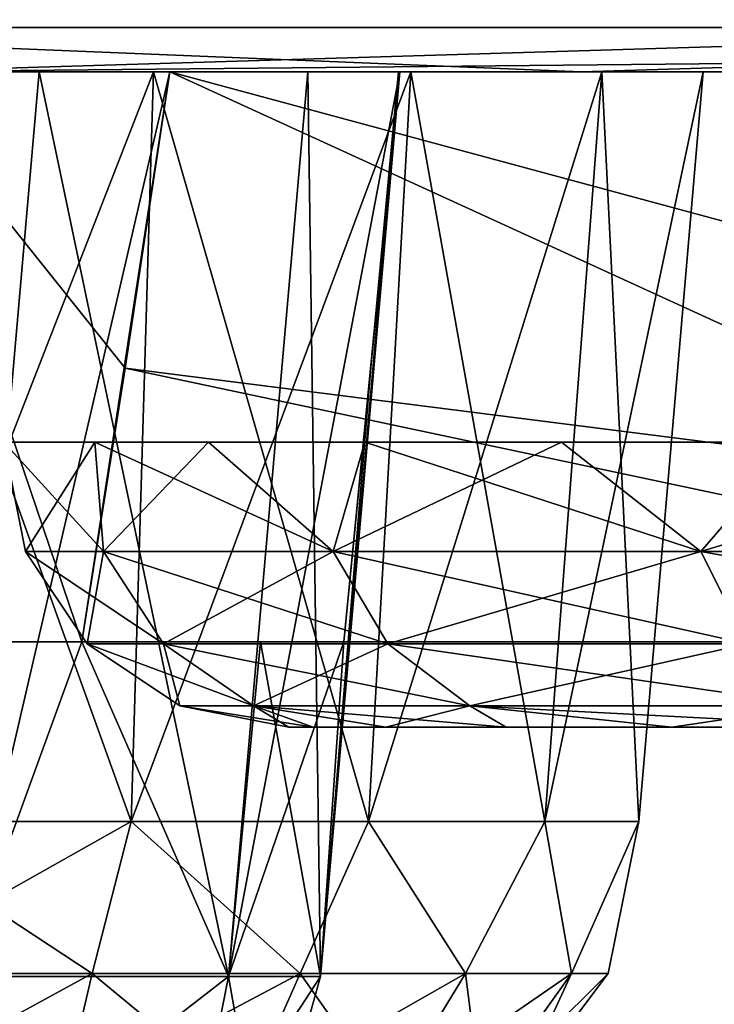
# Model space of a CAD drawing. Header units: millimetres. Extents: x -143 to 143, y -42 to 84.
# Tile 68 of 84: x 70.56 to 72.99, y -37.77 to -34.32. Entities that reach past the tile are written whole.
import ezdxf

# ---------------------------------------------------------------- set-up
doc = ezdxf.new("R2010")
doc.units = ezdxf.units.MM
doc.header["$LTSCALE"] = 52.148148
for name, color, linetype in [('1', 7, 'CONTINUOUS'), ('10', 7, 'CONTINUOUS'), ('109', 7, 'CONTINUOUS'), ('111', 7, 'CONTINUOUS'), ('14', 7, 'CONTINUOUS'), ('169', 7, 'CONTINUOUS'), ('170', 7, 'CONTINUOUS'), ('171', 7, 'CONTINUOUS'), ('46', 7, 'CONTINUOUS'), ('47', 7, 'CONTINUOUS'), ('52', 7, 'CONTINUOUS'), ('53', 7, 'CONTINUOUS'), ('54', 7, 'CONTINUOUS'), ('55', 7, 'CONTINUOUS'), ('56', 7, 'CONTINUOUS'), ('57', 7, 'CONTINUOUS'), ('72', 7, 'CONTINUOUS'), ('74', 7, 'CONTINUOUS'), ('76', 7, 'CONTINUOUS'), ('78', 7, 'CONTINUOUS')]:
    doc.layers.add(name, color=color, linetype=linetype)

msp = doc.modelspace()

# ---------------------------------------------------------------- linework, layer by layer
at = {"layer": '1', "linetype": 'Continuous'}
for points in [[(106.7566, -34.5, 11.0183), (104.8716, -34.5, 22.8105), (-106.7566, -34.5, 11.0183), (106.7566, -34.5, 11.0183)], [(-106.7514, -34.5, 10.6669), (106.7566, -34.5, 11.0183), (-106.7566, -34.5, 11.0183), (-106.7514, -34.5, 10.6669)], [(-106.7566, -34.5, 11.0183), (104.8716, -34.5, 22.8105), (-104.8716, -34.5, 22.8105), (-106.7566, -34.5, 11.0183)], [(-105.8952, -34.5, -17.4524), (106.7566, -34.5, -11.0183), (-106.7566, -34.5, -11.0183), (-105.8952, -34.5, -17.4524)], [(-106.7566, -34.5, -11.0183), (106.7514, -34.5, -10.6669), (-106.7514, -34.5, -10.6666), (-106.7566, -34.5, -11.0183)], [(106.7566, -34.5, -11.0183), (106.7514, -34.5, -10.6669), (-106.7566, -34.5, -11.0183), (106.7566, -34.5, -11.0183)], [(-106.7178, -34.5, 10.4937), (106.7514, -34.5, 10.6666), (-106.7514, -34.5, 10.6669), (-106.7178, -34.5, 10.4937)], [(106.7514, -34.5, 10.6666), (106.7566, -34.5, 11.0183), (-106.7514, -34.5, 10.6669), (106.7514, -34.5, 10.6666)], [(-106.7514, -34.5, -10.6666), (106.7178, -34.5, -10.4937), (-106.7178, -34.5, -10.4937), (-106.7514, -34.5, -10.6666)], [(106.7514, -34.5, -10.6669), (106.7178, -34.5, -10.4937), (-106.7514, -34.5, -10.6666), (106.7514, -34.5, -10.6669)], [(-106.6642, -34.5, 10.3259), (106.7178, -34.5, 10.4937), (-106.7178, -34.5, 10.4937), (-106.6642, -34.5, 10.3259)], [(106.7178, -34.5, 10.4937), (106.7514, -34.5, 10.6666), (-106.7178, -34.5, 10.4937), (106.7178, -34.5, 10.4937)], [(106.7178, -34.5, -10.4937), (106.6642, -34.5, -10.3259), (-106.7178, -34.5, -10.4937), (106.7178, -34.5, -10.4937)], [(-106.7178, -34.5, -10.4937), (106.6642, -34.5, -10.3259), (-106.6641, -34.5, -10.3256), (-106.7178, -34.5, -10.4937)], [(-106.4999, -34.5, 10.0149), (106.6641, -34.5, 10.3256), (-106.6642, -34.5, 10.3259), (-106.4999, -34.5, 10.0149)], [(106.6641, -34.5, 10.3256), (106.7178, -34.5, 10.4937), (-106.6642, -34.5, 10.3259), (106.6641, -34.5, 10.3256)], [(-106.6641, -34.5, -10.3256), (106.4999, -34.5, -10.0149), (-106.4999, -34.5, -10.0149), (-106.6641, -34.5, -10.3256)], [(106.6642, -34.5, -10.3259), (106.4999, -34.5, -10.0149), (-106.6641, -34.5, -10.3256), (106.6642, -34.5, -10.3259)], [(-105.5278, -34.5, 8.4452), (106.4999, -34.5, 10.0149), (-106.4999, -34.5, 10.0149), (-105.5278, -34.5, 8.4452)], [(106.4999, -34.5, 10.0149), (106.6641, -34.5, 10.3256), (-106.4999, -34.5, 10.0149), (106.4999, -34.5, 10.0149)], [(-106.4999, -34.5, -10.0149), (105.5278, -34.5, -8.4452), (-105.5278, -34.5, -8.4452), (-106.4999, -34.5, -10.0149)], [(106.4999, -34.5, -10.0149), (105.5278, -34.5, -8.4452), (-106.4999, -34.5, -10.0149), (106.4999, -34.5, -10.0149)], [(-104.6464, -34.5, -23.8226), (105.8952, -34.5, -17.4524), (-105.8952, -34.5, -17.4524), (-104.6464, -34.5, -23.8226)], [(105.8952, -34.5, -17.4524), (106.7566, -34.5, -11.0183), (-105.8952, -34.5, -17.4524), (105.8952, -34.5, -17.4524)], [(-104.7333, -34.5, 6.82), (105.5278, -34.5, 8.4452), (-105.5278, -34.5, 8.4452), (-104.7333, -34.5, 6.82)], [(105.5278, -34.5, 8.4452), (106.4999, -34.5, 10.0149), (-105.5278, -34.5, 8.4452), (105.5278, -34.5, 8.4452)], [(-105.5278, -34.5, -8.4452), (104.7333, -34.5, -6.82), (-104.7333, -34.5, -6.82), (-105.5278, -34.5, -8.4452)], [(105.5278, -34.5, -8.4452), (104.7333, -34.5, -6.82), (-105.5278, -34.5, -8.4452), (105.5278, -34.5, -8.4452)], [(-104.8716, -34.5, 22.8105), (101.6882, -34.5, 34.3203), (-101.6882, -34.5, 34.3203), (-104.8716, -34.5, 22.8105)], [(104.8716, -34.5, 22.8105), (101.6882, -34.5, 34.3203), (-104.8716, -34.5, 22.8105), (104.8716, -34.5, 22.8105)], [(104.7333, -34.5, 6.82), (105.5278, -34.5, 8.4452), (-104.7333, -34.5, 6.82), (104.7333, -34.5, 6.82)], [(104.7333, -34.5, -6.82), (103.6756, -34.5, -3.4515), (-104.7333, -34.5, -6.82), (104.7333, -34.5, -6.82)], [(-103.6756, -34.5, 3.4515), (104.7333, -34.5, 6.82), (-104.7333, -34.5, 6.82), (-103.6756, -34.5, 3.4515)], [(-104.7333, -34.5, -6.82), (103.6756, -34.5, -3.4515), (-103.6756, -34.5, -3.4515), (-104.7333, -34.5, -6.82)], [(-103.0147, -34.5, -30.1057), (104.6464, -34.5, -23.8226), (-104.6464, -34.5, -23.8226), (-103.0147, -34.5, -30.1057)], [(104.6464, -34.5, -23.8226), (105.8952, -34.5, -17.4524), (-104.6464, -34.5, -23.8226), (104.6464, -34.5, -23.8226)], [(103.6756, -34.5, 3.4515), (104.7333, -34.5, 6.82), (-103.6756, -34.5, 3.4515), (103.6756, -34.5, 3.4515)], [(-103.6756, -34.5, -3.4515), (103.3237, -34.5, 0), (-103.3237, -34.5, 0), (-103.6756, -34.5, -3.4515)], [(103.6756, -34.5, -3.4515), (103.3237, -34.5, 0), (-103.6756, -34.5, -3.4515), (103.6756, -34.5, -3.4515)], [(-103.3237, -34.5, 0), (103.6756, -34.5, 3.4515), (-103.6756, -34.5, 3.4515), (-103.3237, -34.5, 0)], [(103.3237, -34.5, 0), (103.6756, -34.5, 3.4515), (-103.3237, -34.5, 0), (103.3237, -34.5, 0)], [(-101.0061, -34.5, -36.2787), (103.0147, -34.5, -30.1057), (-103.0147, -34.5, -30.1057), (-101.0061, -34.5, -36.2787)], [(103.0147, -34.5, -30.1057), (104.6464, -34.5, -23.8226), (-103.0147, -34.5, -30.1057), (103.0147, -34.5, -30.1057)], [(-101.6882, -34.5, 34.3203), (97.2458, -34.5, 45.4052), (-97.2458, -34.5, 45.4052), (-101.6882, -34.5, 34.3203)], [(101.6882, -34.5, 34.3203), (97.2458, -34.5, 45.4052), (-101.6882, -34.5, 34.3203), (101.6882, -34.5, 34.3203)], [(101.0061, -34.5, -36.2787), (103.0147, -34.5, -30.1057), (-101.0061, -34.5, -36.2787), (101.0061, -34.5, -36.2787)], [(-98.628, -34.5, -42.319), (101.0061, -34.5, -36.2787), (-101.0061, -34.5, -36.2787), (-98.628, -34.5, -42.319)], [(98.628, -34.5, -42.319), (101.0061, -34.5, -36.2787), (-98.628, -34.5, -42.319), (98.628, -34.5, -42.319)], [(-95.8891, -34.5, -48.2044), (98.628, -34.5, -42.319), (-98.628, -34.5, -42.319), (-95.8891, -34.5, -48.2044)], [(-97.2458, -34.5, 45.4052), (91.5994, -34.5, 55.928), (-91.5994, -34.5, 55.928), (-97.2458, -34.5, 45.4052)], [(97.2458, -34.5, 45.4052), (91.5994, -34.5, 55.928), (-97.2458, -34.5, 45.4052), (97.2458, -34.5, 45.4052)], [(-92.7994, -34.5, -53.9135), (95.8891, -34.5, -48.2044), (-95.8891, -34.5, -48.2044), (-92.7994, -34.5, -53.9135)], [(95.8891, -34.5, -48.2044), (98.628, -34.5, -42.319), (-95.8891, -34.5, -48.2044), (95.8891, -34.5, -48.2044)], [(-89.3701, -34.5, -59.4253), (92.7994, -34.5, -53.9135), (-92.7994, -34.5, -53.9135), (-89.3701, -34.5, -59.4253)], [(92.7994, -34.5, -53.9135), (95.8891, -34.5, -48.2044), (-92.7994, -34.5, -53.9135), (92.7994, -34.5, -53.9135)], [(-91.5994, -34.5, 55.928), (84.8189, -34.5, 65.7582), (-84.8189, -34.5, 65.7582), (-91.5994, -34.5, 55.928)], [(91.5994, -34.5, 55.928), (84.8189, -34.5, 65.7582), (-91.5994, -34.5, 55.928), (91.5994, -34.5, 55.928)], [(-85.6139, -34.5, -64.7197), (89.3701, -34.5, -59.4253), (-89.3701, -34.5, -59.4253), (-85.6139, -34.5, -64.7197)], [(89.3701, -34.5, -59.4253), (92.7994, -34.5, -53.9135), (-89.3701, -34.5, -59.4253), (89.3701, -34.5, -59.4253)], [(85.6139, -34.5, -64.7197), (89.3701, -34.5, -59.4253), (-85.6139, -34.5, -64.7197), (85.6139, -34.5, -64.7197)], [(-81.5445, -34.5, -69.7773), (85.6139, -34.5, -64.7197), (-85.6139, -34.5, -64.7197), (-81.5445, -34.5, -69.7773)], [(-84.8189, -34.5, 65.7582), (76.9882, -34.5, 74.7743), (-76.9882, -34.5, 74.7743), (-84.8189, -34.5, 65.7582)], [(84.8189, -34.5, 65.7582), (76.9882, -34.5, 74.7743), (-84.8189, -34.5, 65.7582), (84.8189, -34.5, 65.7582)], [(-77.1767, -34.5, -74.5797), (81.5445, -34.5, -69.7773), (-81.5445, -34.5, -69.7773), (-77.1767, -34.5, -74.5797)], [(81.5445, -34.5, -69.7773), (85.6139, -34.5, -64.7197), (-81.5445, -34.5, -69.7773), (81.5445, -34.5, -69.7773)], [(77.1767, -34.5, -74.5797), (81.5445, -34.5, -69.7773), (-77.1767, -34.5, -74.5797), (77.1767, -34.5, -74.5797)], [(-72.5266, -34.5, -79.1092), (77.1767, -34.5, -74.5797), (-77.1767, -34.5, -74.5797), (-72.5266, -34.5, -79.1092)], [(-76.9882, -34.5, 74.7743), (76.2686, -34.5, 74.8089), (-76.2686, -34.5, 74.8089), (-76.9882, -34.5, 74.7743)], [(76.9882, -34.5, 74.7743), (76.2686, -34.5, 74.8089), (-76.9882, -34.5, 74.7743), (76.9882, -34.5, 74.7743)], [(-76.2686, -34.5, 74.8089), (75.6099, -34.5, 75.1005), (-75.6099, -34.5, 75.1005), (-76.2686, -34.5, 74.8089)], [(76.2686, -34.5, 74.8089), (75.6099, -34.5, 75.1005), (-76.2686, -34.5, 74.8089), (76.2686, -34.5, 74.8089)], [(-75.6099, -34.5, 75.1005), (75.1005, -34.5, 75.6099), (-75.1005, -34.5, 75.6099), (-75.6099, -34.5, 75.1005)], [(75.6099, -34.5, 75.1005), (75.1005, -34.5, 75.6099), (-75.6099, -34.5, 75.1005), (75.6099, -34.5, 75.1005)], [(75.1005, -34.5, 75.6099), (74.8089, -34.5, 76.2686), (-75.1005, -34.5, 75.6099), (75.1005, -34.5, 75.6099)], [(-75.1005, -34.5, 75.6099), (74.8089, -34.5, 76.2686), (-74.8089, -34.5, 76.2686), (-75.1005, -34.5, 75.6099)], [(74.7743, -34.5, 76.9882), (-74.7743, -34.5, 76.9882), (-74.8089, -34.5, 76.2686), (74.7743, -34.5, 76.9882)], [(74.8089, -34.5, 76.2686), (74.7743, -34.5, 76.9882), (-74.8089, -34.5, 76.2686), (74.8089, -34.5, 76.2686)], [(70.0807, -34.5, 81.2839), (-74.7743, -34.5, 76.9882), (74.7743, -34.5, 76.9882), (70.0807, -34.5, 81.2839)], [(72.5266, -34.5, -79.1092), (77.1767, -34.5, -74.5797), (-72.5266, -34.5, -79.1092), (72.5266, -34.5, -79.1092)], [(-67.6112, -34.5, -83.3493), (72.5266, -34.5, -79.1092), (-72.5266, -34.5, -79.1092), (-67.6112, -34.5, -83.3493)], [(67.6112, -34.5, -83.3493), (72.5266, -34.5, -79.1092), (-67.6112, -34.5, -83.3493), (67.6112, -34.5, -83.3493)]]:
    msp.add_3dface(points, dxfattribs=at)
at = {"layer": '10', "linetype": 'Continuous'}
for points in [[(78.2031, -33.8891, -76.3586), (68.7381, -34.3444, -83.7617), (69.1983, -33.8891, -84.6047), (78.2031, -33.8891, -76.3586)], [(77.6341, -34.3444, -75.5903), (68.7381, -34.3444, -83.7617), (78.2031, -33.8891, -76.3586), (77.6341, -34.3444, -75.5903)], [(72.5266, -34.5, -79.1092), (67.6112, -34.5, -83.3493), (68.7381, -34.3444, -83.7617), (72.5266, -34.5, -79.1092)], [(77.6341, -34.3444, -75.5903), (72.5266, -34.5, -79.1092), (68.7381, -34.3444, -83.7617), (77.6341, -34.3444, -75.5903)], [(77.1767, -34.5, -74.5797), (72.5266, -34.5, -79.1092), (77.6341, -34.3444, -75.5903), (77.1767, -34.5, -74.5797)]]:
    msp.add_3dface(points, dxfattribs=at)
at = {"layer": '109', "linetype": 'Continuous'}
for points in [[(70, -37.1307, -31.2302), (70.9473, -37.1307, -31.3972), (70, -34.5, -31), (70, -37.1307, -31.2302)], [(70, -34.5, -31), (70.9473, -37.1307, -31.3972), (71.0261, -34.5, -31.1809), (70, -34.5, -31)], [(70, -37.1307, -36.7698), (70, -34.5, -37), (71.0261, -34.5, -36.8191), (70, -37.1307, -36.7698)], [(70.9473, -37.1307, -36.6028), (70, -37.1307, -36.7698), (71.0261, -34.5, -36.8191), (70.9473, -37.1307, -36.6028)], [(70.9473, -37.1307, -31.3972), (71.7804, -37.1307, -31.8782), (71.0261, -34.5, -31.1809), (70.9473, -37.1307, -31.3972)], [(71.9284, -34.5, -36.2981), (70.9473, -37.1307, -36.6028), (71.0261, -34.5, -36.8191), (71.9284, -34.5, -36.2981)], [(71.7804, -37.1307, -36.1218), (70.9473, -37.1307, -36.6028), (71.9284, -34.5, -36.2981), (71.7804, -37.1307, -36.1218)], [(71.0261, -34.5, -31.1809), (71.7804, -37.1307, -31.8782), (71.9284, -34.5, -31.7019), (71.0261, -34.5, -31.1809)], [(71.7804, -37.1307, -31.8782), (72.3988, -37.1307, -32.6151), (71.9284, -34.5, -31.7019), (71.7804, -37.1307, -31.8782)], [(72.5981, -34.5, -35.5), (71.7804, -37.1307, -36.1218), (71.9284, -34.5, -36.2981), (72.5981, -34.5, -35.5)], [(72.3988, -37.1307, -35.3849), (71.7804, -37.1307, -36.1218), (72.5981, -34.5, -35.5), (72.3988, -37.1307, -35.3849)], [(71.9284, -34.5, -31.7019), (72.3988, -37.1307, -32.6151), (72.5981, -34.5, -32.5), (71.9284, -34.5, -31.7019)], [(72.3988, -37.1307, -32.6151), (72.7278, -37.1307, -33.519), (72.5981, -34.5, -32.5), (72.3988, -37.1307, -32.6151)], [(72.9544, -34.5, -34.5209), (72.3988, -37.1307, -35.3849), (72.5981, -34.5, -35.5), (72.9544, -34.5, -34.5209)], [(72.7278, -37.1307, -34.481), (72.3988, -37.1307, -35.3849), (72.9544, -34.5, -34.5209), (72.7278, -37.1307, -34.481)], [(72.5981, -34.5, -32.5), (72.7278, -37.1307, -33.519), (72.9544, -34.5, -33.4791), (72.5981, -34.5, -32.5)], [(72.9544, -34.5, -33.4791), (72.7278, -37.1307, -34.481), (72.9544, -34.5, -34.5209), (72.9544, -34.5, -33.4791)], [(72.7278, -37.1307, -33.519), (72.7278, -37.1307, -34.481), (72.9544, -34.5, -33.4791), (72.7278, -37.1307, -33.519)]]:
    msp.add_3dface(points, dxfattribs=at)
at = {"layer": '111', "linetype": 'Continuous'}
for points in [[(70, -37.1307, -36.7698), (70.9473, -37.1307, -36.6028), (70, -37.6634, -36.6209), (70, -37.1307, -36.7698)], [(70.9473, -37.1307, -31.3972), (70, -37.1307, -31.2302), (70.8099, -37.6634, -31.5074), (70.9473, -37.1307, -31.3972)], [(70, -37.1307, -31.2302), (70, -37.6634, -31.3791), (70.8099, -37.6634, -31.5074), (70, -37.1307, -31.2302)], [(70.9473, -37.1307, -36.6028), (70.8099, -37.6634, -36.4926), (70, -37.6634, -36.6209), (70.9473, -37.1307, -36.6028)], [(70.9473, -37.1307, -31.3972), (70.8099, -37.6634, -31.5074), (71.5405, -37.6634, -31.8797), (70.9473, -37.1307, -31.3972)], [(70.9473, -37.1307, -36.6028), (71.5405, -37.6634, -36.1203), (70.8099, -37.6634, -36.4926), (70.9473, -37.1307, -36.6028)], [(71.7804, -37.1307, -31.8782), (70.9473, -37.1307, -31.3972), (71.5405, -37.6634, -31.8797), (71.7804, -37.1307, -31.8782)], [(70.9473, -37.1307, -36.6028), (71.7804, -37.1307, -36.1218), (71.5405, -37.6634, -36.1203), (70.9473, -37.1307, -36.6028)], [(71.7804, -37.1307, -31.8782), (71.5405, -37.6634, -31.8797), (72.1203, -37.6634, -32.4595), (71.7804, -37.1307, -31.8782)], [(71.7804, -37.1307, -36.1218), (72.1203, -37.6634, -35.5405), (71.5405, -37.6634, -36.1203), (71.7804, -37.1307, -36.1218)], [(72.3988, -37.1307, -32.6151), (71.7804, -37.1307, -31.8782), (72.1203, -37.6634, -32.4595), (72.3988, -37.1307, -32.6151)], [(71.7804, -37.1307, -36.1218), (72.3988, -37.1307, -35.3849), (72.1203, -37.6634, -35.5405), (71.7804, -37.1307, -36.1218)], [(72.3988, -37.1307, -32.6151), (72.1203, -37.6634, -32.4595), (72.4926, -37.6634, -33.1901), (72.3988, -37.1307, -32.6151)], [(72.3988, -37.1307, -35.3849), (72.4926, -37.6634, -34.8099), (72.1203, -37.6634, -35.5405), (72.3988, -37.1307, -35.3849)], [(72.3988, -37.1307, -35.3849), (72.7278, -37.1307, -34.481), (72.4926, -37.6634, -34.8099), (72.3988, -37.1307, -35.3849)], [(72.7278, -37.1307, -33.519), (72.3988, -37.1307, -32.6151), (72.4926, -37.6634, -33.1901), (72.7278, -37.1307, -33.519)], [(72.7278, -37.1307, -33.519), (72.4926, -37.6634, -33.1901), (72.6209, -37.6634, -34), (72.7278, -37.1307, -33.519)], [(72.7278, -37.1307, -34.481), (72.6209, -37.6634, -34), (72.4926, -37.6634, -34.8099), (72.7278, -37.1307, -34.481)], [(72.7278, -37.1307, -34.481), (72.7278, -37.1307, -33.519), (72.6209, -37.6634, -34), (72.7278, -37.1307, -34.481)], [(70, -37.6634, -31.3791), (70.7072, -38.1063, -31.8235), (70.8099, -37.6634, -31.5074), (70, -37.6634, -31.3791)], [(70, -38.1063, -31.7115), (70.7072, -38.1063, -31.8235), (70, -37.6634, -31.3791), (70, -38.1063, -31.7115)], [(70.8099, -37.6634, -36.4926), (70, -38.1063, -36.2885), (70, -37.6634, -36.6209), (70.8099, -37.6634, -36.4926)], [(70.7072, -38.1063, -36.1765), (70, -38.1063, -36.2885), (70.8099, -37.6634, -36.4926), (70.7072, -38.1063, -36.1765)], [(70.7072, -38.1063, -31.8235), (71.3452, -38.1063, -32.1485), (70.8099, -37.6634, -31.5074), (70.7072, -38.1063, -31.8235)], [(71.5405, -37.6634, -36.1203), (70.7072, -38.1063, -36.1765), (70.8099, -37.6634, -36.4926), (71.5405, -37.6634, -36.1203)], [(71.3452, -38.1063, -35.8515), (70.7072, -38.1063, -36.1765), (71.5405, -37.6634, -36.1203), (71.3452, -38.1063, -35.8515)], [(70.8099, -37.6634, -31.5074), (71.3452, -38.1063, -32.1485), (71.5405, -37.6634, -31.8797), (70.8099, -37.6634, -31.5074)], [(71.3452, -38.1063, -32.1485), (71.8515, -38.1063, -32.6548), (71.5405, -37.6634, -31.8797), (71.3452, -38.1063, -32.1485)], [(72.1203, -37.6634, -35.5405), (71.3452, -38.1063, -35.8515), (71.5405, -37.6634, -36.1203), (72.1203, -37.6634, -35.5405)], [(71.8515, -38.1063, -35.3452), (71.3452, -38.1063, -35.8515), (72.1203, -37.6634, -35.5405), (71.8515, -38.1063, -35.3452)], [(71.5405, -37.6634, -31.8797), (71.8515, -38.1063, -32.6548), (72.1203, -37.6634, -32.4595), (71.5405, -37.6634, -31.8797)], [(71.8515, -38.1063, -32.6548), (72.1765, -38.1063, -33.2928), (72.1203, -37.6634, -32.4595), (71.8515, -38.1063, -32.6548)], [(72.4926, -37.6634, -34.8099), (71.8515, -38.1063, -35.3452), (72.1203, -37.6634, -35.5405), (72.4926, -37.6634, -34.8099)], [(72.1765, -38.1063, -34.7072), (71.8515, -38.1063, -35.3452), (72.4926, -37.6634, -34.8099), (72.1765, -38.1063, -34.7072)], [(72.1203, -37.6634, -32.4595), (72.1765, -38.1063, -33.2928), (72.4926, -37.6634, -33.1901), (72.1203, -37.6634, -32.4595)], [(72.2885, -38.1063, -34), (72.1765, -38.1063, -34.7072), (72.6209, -37.6634, -34), (72.2885, -38.1063, -34)], [(72.1765, -38.1063, -33.2928), (72.2885, -38.1063, -34), (72.4926, -37.6634, -33.1901), (72.1765, -38.1063, -33.2928)], [(72.6209, -37.6634, -34), (72.1765, -38.1063, -34.7072), (72.4926, -37.6634, -34.8099), (72.6209, -37.6634, -34)], [(72.4926, -37.6634, -33.1901), (72.2885, -38.1063, -34), (72.6209, -37.6634, -34), (72.4926, -37.6634, -33.1901)]]:
    msp.add_3dface(points, dxfattribs=at)
at = {"layer": '14', "linetype": 'Continuous'}
for points in [[(75.2236, -34.3445, 77.9892), (66.9555, -33.8891, 86.3905), (66.2537, -34.3444, 85.7403), (75.2236, -34.3445, 77.9892)], [(75.3342, -34.29, 78.108), (66.9555, -33.8891, 86.3905), (75.2236, -34.3445, 77.9892), (75.3342, -34.29, 78.108)], [(70.0807, -34.5, 81.2839), (75.2236, -34.3445, 77.9892), (66.2537, -34.3444, 85.7403), (70.0807, -34.5, 81.2839)], [(75.2236, -34.3445, 77.9892), (70.0807, -34.5, 81.2839), (74.9656, -34.4526, 77.6022), (75.2236, -34.3445, 77.9892)], [(70.0807, -34.5, 81.2839), (74.7743, -34.5, 76.9882), (74.9656, -34.4526, 77.6022), (70.0807, -34.5, 81.2839)]]:
    msp.add_3dface(points, dxfattribs=at)
at = {"layer": '169', "color": 8, "linetype": 'Continuous'}
for points in [[(71.5852, -36.8, 29.2004), (71.5, -36.8, 28), (88.4148, -36.8, 29.2004), (71.5852, -36.8, 29.2004)], [(71.5852, -36.8, 26.7996), (88.5, -36.8, 28), (71.5, -36.8, 28), (71.5852, -36.8, 26.7996)], [(71.5, -36.8, 28), (88.5, -36.8, 28), (88.4148, -36.8, 29.2004), (71.5, -36.8, 28)], [(88.1592, -36.8, 30.3826), (71.5852, -36.8, 29.2004), (88.4148, -36.8, 29.2004), (88.1592, -36.8, 30.3826)], [(71.8408, -36.8, 30.3826), (71.5852, -36.8, 29.2004), (88.1592, -36.8, 30.3826), (71.8408, -36.8, 30.3826)], [(71.8408, -36.8, 25.6174), (88.4148, -36.8, 26.7996), (71.5852, -36.8, 26.7996), (71.8408, -36.8, 25.6174)], [(88.4148, -36.8, 26.7996), (88.5, -36.8, 28), (71.5852, -36.8, 26.7996), (88.4148, -36.8, 26.7996)], [(87.7368, -36.8, 31.5202), (71.8408, -36.8, 30.3826), (88.1592, -36.8, 30.3826), (87.7368, -36.8, 31.5202)], [(72.2632, -36.8, 31.5202), (71.8408, -36.8, 30.3826), (87.7368, -36.8, 31.5202), (72.2632, -36.8, 31.5202)], [(72.2632, -36.8, 24.4798), (88.1592, -36.8, 25.6174), (71.8408, -36.8, 25.6174), (72.2632, -36.8, 24.4798)], [(88.1592, -36.8, 25.6174), (88.4148, -36.8, 26.7996), (71.8408, -36.8, 25.6174), (88.1592, -36.8, 25.6174)], [(87.156, -36.8, 32.5871), (72.2632, -36.8, 31.5202), (87.7368, -36.8, 31.5202), (87.156, -36.8, 32.5871)], [(72.844, -36.8, 32.5871), (72.2632, -36.8, 31.5202), (87.156, -36.8, 32.5871), (72.844, -36.8, 32.5871)], [(87.7368, -36.8, 24.4798), (88.1592, -36.8, 25.6174), (72.2632, -36.8, 24.4798), (87.7368, -36.8, 24.4798)], [(72.844, -36.8, 23.4129), (87.7368, -36.8, 24.4798), (72.2632, -36.8, 24.4798), (72.844, -36.8, 23.4129)], [(86.4293, -36.8, 33.56), (72.844, -36.8, 32.5871), (87.156, -36.8, 32.5871), (86.4293, -36.8, 33.56)], [(73.5707, -36.8, 33.56), (72.844, -36.8, 32.5871), (86.4293, -36.8, 33.56), (73.5707, -36.8, 33.56)], [(87.156, -36.8, 23.4129), (87.7368, -36.8, 24.4798), (72.844, -36.8, 23.4129), (87.156, -36.8, 23.4129)], [(73.5707, -36.8, 22.44), (87.156, -36.8, 23.4129), (72.844, -36.8, 23.4129), (73.5707, -36.8, 22.44)]]:
    msp.add_3dface(points, dxfattribs=at)
at = {"layer": '170', "color": 8, "linetype": 'Continuous'}
for points in [[(70.8203, -35.8, 30.446), (70.5, -35.8, 28), (70.85, -36.1827, 30.2553), (70.8203, -35.8, 30.446)], [(70.85, -36.1827, 30.2553), (70.5, -35.8, 28), (70.5761, -36.1827, 28), (70.85, -36.1827, 30.2553)], [(71.2182, -35.8, 31.6234), (70.8203, -35.8, 30.446), (71.6556, -36.1827, 32.3795), (71.2182, -35.8, 31.6234)], [(71.6556, -36.1827, 32.3795), (70.8203, -35.8, 30.446), (70.85, -36.1827, 30.2553), (71.6556, -36.1827, 32.3795)], [(71.7672, -35.8, 32.7404), (71.2182, -35.8, 31.6234), (71.6556, -36.1827, 32.3795), (71.7672, -35.8, 32.7404)], [(72.9461, -36.1827, 34.2492), (71.7672, -35.8, 32.7404), (71.6556, -36.1827, 32.3795), (72.9461, -36.1827, 34.2492)], [(72.4574, -35.8, 33.7758), (71.7672, -35.8, 32.7404), (72.9461, -36.1827, 34.2492), (72.4574, -35.8, 33.7758)], [(73.2768, -35.8, 34.7118), (72.4574, -35.8, 33.7758), (72.9461, -36.1827, 34.2492), (73.2768, -35.8, 34.7118)], [(74.6466, -36.1827, 35.7557), (73.2768, -35.8, 34.7118), (72.9461, -36.1827, 34.2492), (74.6466, -36.1827, 35.7557)], [(71.0607, -36.5074, 30.2033), (70.5761, -36.1827, 28), (70.7932, -36.5074, 28), (71.0607, -36.5074, 30.2033)], [(70.85, -36.1827, 30.2553), (70.5761, -36.1827, 28), (71.0607, -36.5074, 30.2033), (70.85, -36.1827, 30.2553)], [(71.8478, -36.5074, 32.2786), (70.85, -36.1827, 30.2553), (71.0607, -36.5074, 30.2033), (71.8478, -36.5074, 32.2786)], [(71.6556, -36.1827, 32.3795), (70.85, -36.1827, 30.2553), (71.8478, -36.5074, 32.2786), (71.6556, -36.1827, 32.3795)], [(73.1086, -36.5074, 34.1053), (71.6556, -36.1827, 32.3795), (71.8478, -36.5074, 32.2786), (73.1086, -36.5074, 34.1053)], [(72.9461, -36.1827, 34.2492), (71.6556, -36.1827, 32.3795), (73.1086, -36.5074, 34.1053), (72.9461, -36.1827, 34.2492)], [(74.6466, -36.1827, 35.7557), (72.9461, -36.1827, 34.2492), (74.7699, -36.5074, 35.5771), (74.6466, -36.1827, 35.7557)], [(74.7699, -36.5074, 35.5771), (72.9461, -36.1827, 34.2492), (73.1086, -36.5074, 34.1053), (74.7699, -36.5074, 35.5771)], [(71.3761, -36.7242, 30.1256), (70.7932, -36.5074, 28), (71.118, -36.7242, 28), (71.3761, -36.7242, 30.1256)], [(71.0607, -36.5074, 30.2033), (70.7932, -36.5074, 28), (71.3761, -36.7242, 30.1256), (71.0607, -36.5074, 30.2033)], [(72.1354, -36.7242, 32.1277), (71.0607, -36.5074, 30.2033), (71.3761, -36.7242, 30.1256), (72.1354, -36.7242, 32.1277)], [(71.8478, -36.5074, 32.2786), (71.0607, -36.5074, 30.2033), (72.1354, -36.7242, 32.1277), (71.8478, -36.5074, 32.2786)], [(73.3518, -36.7242, 33.8898), (71.8478, -36.5074, 32.2786), (72.1354, -36.7242, 32.1277), (73.3518, -36.7242, 33.8898)], [(73.1086, -36.5074, 34.1053), (71.8478, -36.5074, 32.2786), (73.3518, -36.7242, 33.8898), (73.1086, -36.5074, 34.1053)], [(71.5, -36.8, 28), (71.5852, -36.8, 29.2004), (71.118, -36.7242, 28), (71.5, -36.8, 28)], [(71.5852, -36.8, 29.2004), (71.3761, -36.7242, 30.1256), (71.118, -36.7242, 28), (71.5852, -36.8, 29.2004)], [(71.5852, -36.8, 29.2004), (71.8408, -36.8, 30.3826), (71.3761, -36.7242, 30.1256), (71.5852, -36.8, 29.2004)], [(71.8408, -36.8, 30.3826), (72.2632, -36.8, 31.5202), (71.3761, -36.7242, 30.1256), (71.8408, -36.8, 30.3826)], [(72.2632, -36.8, 31.5202), (72.1354, -36.7242, 32.1277), (71.3761, -36.7242, 30.1256), (72.2632, -36.8, 31.5202)], [(72.2632, -36.8, 31.5202), (72.844, -36.8, 32.5871), (72.1354, -36.7242, 32.1277), (72.2632, -36.8, 31.5202)], [(72.844, -36.8, 32.5871), (73.5707, -36.8, 33.56), (72.1354, -36.7242, 32.1277), (72.844, -36.8, 32.5871)], [(73.5707, -36.8, 33.56), (73.3518, -36.7242, 33.8898), (72.1354, -36.7242, 32.1277), (73.5707, -36.8, 33.56)]]:
    msp.add_3dface(points, dxfattribs=at)
at = {"layer": '171', "color": 8, "linetype": 'Continuous'}
for points in [[(70.5761, -36.1827, 28), (70.5, -35.8, 28), (70.8203, -35.8, 25.5539), (70.5761, -36.1827, 28)], [(70.5761, -36.1827, 28), (70.8203, -35.8, 25.5539), (70.85, -36.1827, 25.7447), (70.5761, -36.1827, 28)], [(70.8203, -35.8, 25.5539), (71.2182, -35.8, 24.3765), (70.85, -36.1827, 25.7447), (70.8203, -35.8, 25.5539)], [(70.85, -36.1827, 25.7447), (71.2182, -35.8, 24.3765), (71.6556, -36.1827, 23.6205), (70.85, -36.1827, 25.7447)], [(71.2182, -35.8, 24.3765), (71.7672, -35.8, 23.2596), (71.6556, -36.1827, 23.6205), (71.2182, -35.8, 24.3765)], [(71.7672, -35.8, 23.2596), (72.4574, -35.8, 22.2242), (71.6556, -36.1827, 23.6205), (71.7672, -35.8, 23.2596)], [(71.6556, -36.1827, 23.6205), (72.4574, -35.8, 22.2242), (72.9461, -36.1827, 21.7508), (71.6556, -36.1827, 23.6205)], [(72.4574, -35.8, 22.2242), (73.2768, -35.8, 21.2882), (72.9461, -36.1827, 21.7508), (72.4574, -35.8, 22.2242)], [(73.2768, -35.8, 21.2882), (74.2114, -35.8, 20.4673), (72.9461, -36.1827, 21.7508), (73.2768, -35.8, 21.2882)], [(72.9461, -36.1827, 21.7508), (74.2114, -35.8, 20.4673), (74.6466, -36.1827, 20.2443), (72.9461, -36.1827, 21.7508)], [(70.7932, -36.5074, 28), (70.5761, -36.1827, 28), (70.85, -36.1827, 25.7447), (70.7932, -36.5074, 28)], [(70.7932, -36.5074, 28), (70.85, -36.1827, 25.7447), (71.0607, -36.5074, 25.7967), (70.7932, -36.5074, 28)], [(70.85, -36.1827, 25.7447), (71.6556, -36.1827, 23.6205), (71.0607, -36.5074, 25.7967), (70.85, -36.1827, 25.7447)], [(71.0607, -36.5074, 25.7967), (71.6556, -36.1827, 23.6205), (71.8478, -36.5074, 23.7214), (71.0607, -36.5074, 25.7967)], [(71.6556, -36.1827, 23.6205), (72.9461, -36.1827, 21.7508), (71.8478, -36.5074, 23.7214), (71.6556, -36.1827, 23.6205)], [(71.8478, -36.5074, 23.7214), (72.9461, -36.1827, 21.7508), (73.1086, -36.5074, 21.8947), (71.8478, -36.5074, 23.7214)], [(72.9461, -36.1827, 21.7508), (74.6466, -36.1827, 20.2443), (73.1086, -36.5074, 21.8947), (72.9461, -36.1827, 21.7508)], [(71.118, -36.7242, 28), (70.7932, -36.5074, 28), (71.0607, -36.5074, 25.7967), (71.118, -36.7242, 28)], [(71.0607, -36.5074, 25.7967), (71.8478, -36.5074, 23.7214), (71.3761, -36.7242, 25.8744), (71.0607, -36.5074, 25.7967)], [(71.118, -36.7242, 28), (71.0607, -36.5074, 25.7967), (71.3761, -36.7242, 25.8744), (71.118, -36.7242, 28)], [(71.3761, -36.7242, 25.8744), (71.8478, -36.5074, 23.7214), (72.1354, -36.7242, 23.8723), (71.3761, -36.7242, 25.8744)], [(71.8478, -36.5074, 23.7214), (73.1086, -36.5074, 21.8947), (72.1354, -36.7242, 23.8723), (71.8478, -36.5074, 23.7214)], [(72.1354, -36.7242, 23.8723), (73.1086, -36.5074, 21.8947), (73.3518, -36.7242, 22.1102), (72.1354, -36.7242, 23.8723)], [(71.5, -36.8, 28), (71.118, -36.7242, 28), (71.3761, -36.7242, 25.8744), (71.5, -36.8, 28)], [(71.5852, -36.8, 26.7996), (71.5, -36.8, 28), (71.3761, -36.7242, 25.8744), (71.5852, -36.8, 26.7996)], [(71.8408, -36.8, 25.6174), (71.3761, -36.7242, 25.8744), (72.1354, -36.7242, 23.8723), (71.8408, -36.8, 25.6174)], [(71.8408, -36.8, 25.6174), (71.5852, -36.8, 26.7996), (71.3761, -36.7242, 25.8744), (71.8408, -36.8, 25.6174)], [(72.2632, -36.8, 24.4798), (71.8408, -36.8, 25.6174), (72.1354, -36.7242, 23.8723), (72.2632, -36.8, 24.4798)], [(72.844, -36.8, 23.4129), (72.1354, -36.7242, 23.8723), (73.3518, -36.7242, 22.1102), (72.844, -36.8, 23.4129)], [(72.844, -36.8, 23.4129), (72.2632, -36.8, 24.4798), (72.1354, -36.7242, 23.8723), (72.844, -36.8, 23.4129)], [(73.5707, -36.8, 22.44), (72.844, -36.8, 23.4129), (73.3518, -36.7242, 22.1102), (73.5707, -36.8, 22.44)]]:
    msp.add_3dface(points, dxfattribs=at)
at = {"layer": '46', "linetype": 'Continuous'}
for points in [[(71.0831, -34.5, 67.1974), (70.0947, -34.5, 68.7771), (70.9265, -35.5401, 67.3098), (71.0831, -34.5, 67.1974)], [(70.3463, -37.6743, 67.9498), (70.7745, -36.5, 67.421), (70.0947, -34.5, 68.7771), (70.3463, -37.6743, 67.9498)], [(70.0947, -34.5, 68.7771), (70.7745, -36.5, 67.421), (70.9265, -35.5401, 67.3098), (70.0947, -34.5, 68.7771)], [(71.8854, -34.5, 63.9026), (71.789, -35.5236, 64.0646), (71.6119, -37.6743, 63.6396), (71.8854, -34.5, 63.9026)], [(71.8886, -34.5, 63.7711), (71.8854, -34.5, 63.9026), (71.6119, -37.6743, 63.6396), (71.8886, -34.5, 63.7711)], [(71.8896, -34.5, 63.6396), (71.8886, -34.5, 63.7711), (71.6119, -37.6743, 63.6396), (71.8896, -34.5, 63.6396)], [(71.789, -35.5236, 64.0646), (71.6936, -36.5, 64.2224), (71.6119, -37.6743, 63.6396), (71.789, -35.5236, 64.0646)], [(71.289, -37.6743, 65.8857), (70.7745, -36.5, 67.421), (70.3463, -37.6743, 67.9498), (71.289, -37.6743, 65.8857)], [(71.4006, -36.5, 65.8696), (70.7745, -36.5, 67.421), (71.289, -37.6743, 65.8857), (71.4006, -36.5, 65.8696)], [(71.6119, -37.6743, 63.6396), (71.4006, -36.5, 65.8696), (71.289, -37.6743, 65.8857), (71.6119, -37.6743, 63.6396)], [(71.6936, -36.5, 64.2224), (71.4006, -36.5, 65.8696), (71.6119, -37.6743, 63.6396), (71.6936, -36.5, 64.2224)]]:
    msp.add_3dface(points, dxfattribs=at)
at = {"layer": '47', "linetype": 'Continuous'}
for points in [[(70.6243, -34.5, 59.249), (70.3463, -37.6743, 59.3295), (69.1352, -34.5, 57.4865), (70.6243, -34.5, 59.249)], [(71.289, -37.6743, 61.3936), (70.3463, -37.6743, 59.3295), (70.6243, -34.5, 59.249), (71.289, -37.6743, 61.3936)], [(71.567, -34.5, 61.355), (71.289, -37.6743, 61.3936), (70.6243, -34.5, 59.249), (71.567, -34.5, 61.355)], [(71.8896, -34.5, 63.6396), (71.289, -37.6743, 61.3936), (71.567, -34.5, 61.355), (71.8896, -34.5, 63.6396)], [(71.8896, -34.5, 63.6396), (71.6119, -37.6743, 63.6396), (71.289, -37.6743, 61.3936), (71.8896, -34.5, 63.6396)]]:
    msp.add_3dface(points, dxfattribs=at)
at = {"layer": '52', "linetype": 'Continuous'}
for points in [[(70.6243, -34.5, -59.249), (69.1352, -34.5, -57.4865), (70.3463, -37.6743, -59.3295), (70.6243, -34.5, -59.249)], [(71.289, -37.6743, -61.3936), (70.6243, -34.5, -59.249), (70.3463, -37.6743, -59.3295), (71.289, -37.6743, -61.3936)], [(71.567, -34.5, -61.355), (70.6243, -34.5, -59.249), (71.289, -37.6743, -61.3936), (71.567, -34.5, -61.355)], [(71.6119, -37.6743, -63.6396), (71.567, -34.5, -61.355), (71.289, -37.6743, -61.3936), (71.6119, -37.6743, -63.6396)], [(71.8896, -34.5, -63.6396), (71.567, -34.5, -61.355), (71.6119, -37.6743, -63.6396), (71.8896, -34.5, -63.6396)]]:
    msp.add_3dface(points, dxfattribs=at)
at = {"layer": '53', "linetype": 'Continuous'}
for points in [[(71.0831, -34.5, -67.1974), (70.3463, -37.6743, -67.9498), (70.0947, -34.5, -68.7771), (71.0831, -34.5, -67.1974)], [(70.7745, -36.5, -67.421), (70.3463, -37.6743, -67.9498), (71.0831, -34.5, -67.1974), (70.7745, -36.5, -67.421)], [(70.9265, -35.5401, -67.3098), (70.7745, -36.5, -67.421), (71.0831, -34.5, -67.1974), (70.9265, -35.5401, -67.3098)], [(71.8896, -34.5, -63.6396), (71.6119, -37.6743, -63.6396), (71.6936, -36.5, -64.2224), (71.8896, -34.5, -63.6396)], [(71.8886, -34.5, -63.7711), (71.8896, -34.5, -63.6396), (71.6936, -36.5, -64.2224), (71.8886, -34.5, -63.7711)], [(71.789, -35.5237, -64.0646), (71.8886, -34.5, -63.7711), (71.6936, -36.5, -64.2224), (71.789, -35.5237, -64.0646)], [(71.8854, -34.5, -63.9026), (71.8886, -34.5, -63.7711), (71.789, -35.5237, -64.0646), (71.8854, -34.5, -63.9026)], [(71.289, -37.6743, -65.8857), (70.3463, -37.6743, -67.9498), (70.7745, -36.5, -67.421), (71.289, -37.6743, -65.8857)], [(71.4006, -36.5, -65.8696), (71.289, -37.6743, -65.8857), (70.7745, -36.5, -67.421), (71.4006, -36.5, -65.8696)], [(71.6119, -37.6743, -63.6396), (71.289, -37.6743, -65.8857), (71.6936, -36.5, -64.2224), (71.6119, -37.6743, -63.6396)], [(71.6936, -36.5, -64.2224), (71.289, -37.6743, -65.8857), (71.4006, -36.5, -65.8696), (71.6936, -36.5, -64.2224)]]:
    msp.add_3dface(points, dxfattribs=at)
at = {"layer": '54', "linetype": 'Continuous'}
for points in [[(70.3463, -37.6743, 59.3295), (71.289, -37.6743, 61.3936), (70.3718, -38.3846, 59.7528), (70.3463, -37.6743, 59.3295)], [(71.289, -37.6743, 61.3936), (71.1484, -38.3846, 61.6276), (70.3718, -38.3846, 59.7528), (71.289, -37.6743, 61.3936)], [(71.289, -37.6743, 61.3936), (71.6119, -37.6743, 63.6396), (71.1484, -38.3846, 61.6276), (71.289, -37.6743, 61.3936)], [(71.6119, -37.6743, 63.6396), (71.4133, -38.3846, 63.6396), (71.1484, -38.3846, 61.6276), (71.6119, -37.6743, 63.6396)]]:
    msp.add_3dface(points, dxfattribs=at)
at = {"layer": '55', "linetype": 'Continuous'}
for points in [[(71.289, -37.6743, 65.8857), (70.3463, -37.6743, 67.9498), (70.3718, -38.3846, 67.5264), (71.289, -37.6743, 65.8857)], [(71.289, -37.6743, 65.8857), (70.3718, -38.3846, 67.5264), (71.1484, -38.3846, 65.6516), (71.289, -37.6743, 65.8857)], [(71.4133, -38.3846, 63.6396), (71.289, -37.6743, 65.8857), (71.1484, -38.3846, 65.6516), (71.4133, -38.3846, 63.6396)], [(71.6119, -37.6743, 63.6396), (71.289, -37.6743, 65.8857), (71.4133, -38.3846, 63.6396), (71.6119, -37.6743, 63.6396)]]:
    msp.add_3dface(points, dxfattribs=at)
at = {"layer": '56', "linetype": 'Continuous'}
for points in [[(71.289, -37.6743, -61.3936), (70.3463, -37.6743, -59.3295), (70.3718, -38.3846, -59.7528), (71.289, -37.6743, -61.3936)], [(71.289, -37.6743, -61.3936), (70.3718, -38.3846, -59.7528), (71.1484, -38.3846, -61.6276), (71.289, -37.6743, -61.3936)], [(71.289, -37.6743, -61.3936), (71.1484, -38.3846, -61.6276), (71.4133, -38.3846, -63.6396), (71.289, -37.6743, -61.3936)], [(71.6119, -37.6743, -63.6396), (71.289, -37.6743, -61.3936), (71.4133, -38.3846, -63.6396), (71.6119, -37.6743, -63.6396)]]:
    msp.add_3dface(points, dxfattribs=at)
at = {"layer": '57', "linetype": 'Continuous'}
for points in [[(70.3463, -37.6743, -67.9498), (71.289, -37.6743, -65.8857), (70.3718, -38.3846, -67.5264), (70.3463, -37.6743, -67.9498)], [(71.289, -37.6743, -65.8857), (71.1484, -38.3846, -65.6516), (70.3718, -38.3846, -67.5264), (71.289, -37.6743, -65.8857)], [(71.289, -37.6743, -65.8857), (71.6119, -37.6743, -63.6396), (71.1484, -38.3846, -65.6516), (71.289, -37.6743, -65.8857)], [(71.6119, -37.6743, -63.6396), (71.4133, -38.3846, -63.6396), (71.1484, -38.3846, -65.6516), (71.6119, -37.6743, -63.6396)]]:
    msp.add_3dface(points, dxfattribs=at)
at = {"layer": '72', "linetype": 'Continuous'}
for points in [[(70, -37.1307, -21.2302), (70.9473, -37.1307, -21.3972), (70, -34.5, -21), (70, -37.1307, -21.2302)], [(70.9473, -37.1307, -26.6028), (70, -37.1307, -26.7698), (71.0261, -34.5, -26.8191), (70.9473, -37.1307, -26.6028)], [(71.0261, -34.5, -26.8191), (70, -37.1307, -26.7698), (70, -34.5, -27), (71.0261, -34.5, -26.8191)], [(70, -34.5, -21), (70.9473, -37.1307, -21.3972), (71.0261, -34.5, -21.1809), (70, -34.5, -21)], [(70.9473, -37.1307, -21.3972), (71.7804, -37.1307, -21.8782), (71.0261, -34.5, -21.1809), (70.9473, -37.1307, -21.3972)], [(71.7804, -37.1307, -26.1218), (70.9473, -37.1307, -26.6028), (71.9284, -34.5, -26.2981), (71.7804, -37.1307, -26.1218)], [(71.9284, -34.5, -26.2981), (70.9473, -37.1307, -26.6028), (71.0261, -34.5, -26.8191), (71.9284, -34.5, -26.2981)], [(71.0261, -34.5, -21.1809), (71.7804, -37.1307, -21.8782), (71.9284, -34.5, -21.7019), (71.0261, -34.5, -21.1809)], [(71.7804, -37.1307, -21.8782), (72.3988, -37.1307, -22.6151), (71.9284, -34.5, -21.7019), (71.7804, -37.1307, -21.8782)], [(72.5981, -34.5, -25.5), (71.7804, -37.1307, -26.1218), (71.9284, -34.5, -26.2981), (72.5981, -34.5, -25.5)], [(72.3988, -37.1307, -25.3849), (71.7804, -37.1307, -26.1218), (72.5981, -34.5, -25.5), (72.3988, -37.1307, -25.3849)], [(71.9284, -34.5, -21.7019), (72.3988, -37.1307, -22.6151), (72.5981, -34.5, -22.5), (71.9284, -34.5, -21.7019)], [(72.3988, -37.1307, -22.6151), (72.7278, -37.1307, -23.519), (72.5981, -34.5, -22.5), (72.3988, -37.1307, -22.6151)], [(72.9544, -34.5, -24.5209), (72.3988, -37.1307, -25.3849), (72.5981, -34.5, -25.5), (72.9544, -34.5, -24.5209)], [(72.7278, -37.1307, -24.481), (72.3988, -37.1307, -25.3849), (72.9544, -34.5, -24.5209), (72.7278, -37.1307, -24.481)], [(72.5981, -34.5, -22.5), (72.7278, -37.1307, -23.519), (72.9544, -34.5, -23.4791), (72.5981, -34.5, -22.5)], [(72.7278, -37.1307, -23.519), (72.7278, -37.1307, -24.481), (72.9544, -34.5, -23.4791), (72.7278, -37.1307, -23.519)], [(72.9544, -34.5, -23.4791), (72.7278, -37.1307, -24.481), (72.9544, -34.5, -24.5209), (72.9544, -34.5, -23.4791)]]:
    msp.add_3dface(points, dxfattribs=at)
at = {"layer": '74', "linetype": 'Continuous'}
for points in [[(70.9473, -37.1307, -21.3972), (70, -37.1307, -21.2302), (70.8099, -37.6634, -21.5074), (70.9473, -37.1307, -21.3972)], [(70.9473, -37.1307, -26.6028), (70.8099, -37.6634, -26.4926), (70, -37.6634, -26.6209), (70.9473, -37.1307, -26.6028)], [(70, -37.1307, -26.7698), (70.9473, -37.1307, -26.6028), (70, -37.6634, -26.6209), (70, -37.1307, -26.7698)], [(70, -37.1307, -21.2302), (70, -37.6634, -21.3791), (70.8099, -37.6634, -21.5074), (70, -37.1307, -21.2302)], [(70.9473, -37.1307, -21.3972), (70.8099, -37.6634, -21.5074), (71.5405, -37.6634, -21.8797), (70.9473, -37.1307, -21.3972)], [(70.9473, -37.1307, -26.6028), (71.5405, -37.6634, -26.1203), (70.8099, -37.6634, -26.4926), (70.9473, -37.1307, -26.6028)], [(71.7804, -37.1307, -21.8782), (70.9473, -37.1307, -21.3972), (71.5405, -37.6634, -21.8797), (71.7804, -37.1307, -21.8782)], [(70.9473, -37.1307, -26.6028), (71.7804, -37.1307, -26.1218), (71.5405, -37.6634, -26.1203), (70.9473, -37.1307, -26.6028)], [(71.7804, -37.1307, -21.8782), (71.5405, -37.6634, -21.8797), (72.1203, -37.6634, -22.4595), (71.7804, -37.1307, -21.8782)], [(71.7804, -37.1307, -26.1218), (72.1203, -37.6634, -25.5405), (71.5405, -37.6634, -26.1203), (71.7804, -37.1307, -26.1218)], [(72.3988, -37.1307, -22.6151), (71.7804, -37.1307, -21.8782), (72.1203, -37.6634, -22.4595), (72.3988, -37.1307, -22.6151)], [(71.7804, -37.1307, -26.1218), (72.3988, -37.1307, -25.3849), (72.1203, -37.6634, -25.5405), (71.7804, -37.1307, -26.1218)], [(72.3988, -37.1307, -22.6151), (72.1203, -37.6634, -22.4595), (72.4926, -37.6634, -23.1901), (72.3988, -37.1307, -22.6151)], [(72.3988, -37.1307, -25.3849), (72.4926, -37.6634, -24.8099), (72.1203, -37.6634, -25.5405), (72.3988, -37.1307, -25.3849)], [(72.3988, -37.1307, -25.3849), (72.7278, -37.1307, -24.481), (72.4926, -37.6634, -24.8099), (72.3988, -37.1307, -25.3849)], [(72.7278, -37.1307, -23.519), (72.3988, -37.1307, -22.6151), (72.4926, -37.6634, -23.1901), (72.7278, -37.1307, -23.519)], [(72.7278, -37.1307, -23.519), (72.4926, -37.6634, -23.1901), (72.6209, -37.6634, -24), (72.7278, -37.1307, -23.519)], [(72.7278, -37.1307, -24.481), (72.6209, -37.6634, -24), (72.4926, -37.6634, -24.8099), (72.7278, -37.1307, -24.481)], [(72.7278, -37.1307, -24.481), (72.7278, -37.1307, -23.519), (72.6209, -37.6634, -24), (72.7278, -37.1307, -24.481)], [(70.8099, -37.6634, -26.4926), (70, -38.1063, -26.2885), (70, -37.6634, -26.6209), (70.8099, -37.6634, -26.4926)], [(70.7072, -38.1063, -26.1765), (70, -38.1063, -26.2885), (70.8099, -37.6634, -26.4926), (70.7072, -38.1063, -26.1765)], [(70, -37.6634, -21.3791), (70.7072, -38.1063, -21.8235), (70.8099, -37.6634, -21.5074), (70, -37.6634, -21.3791)], [(70, -38.1063, -21.7115), (70.7072, -38.1063, -21.8235), (70, -37.6634, -21.3791), (70, -38.1063, -21.7115)], [(71.3452, -38.1063, -25.8515), (70.7072, -38.1063, -26.1765), (71.5405, -37.6634, -26.1203), (71.3452, -38.1063, -25.8515)], [(70.7072, -38.1063, -21.8235), (71.3452, -38.1063, -22.1485), (70.8099, -37.6634, -21.5074), (70.7072, -38.1063, -21.8235)], [(71.5405, -37.6634, -26.1203), (70.7072, -38.1063, -26.1765), (70.8099, -37.6634, -26.4926), (71.5405, -37.6634, -26.1203)], [(70.8099, -37.6634, -21.5074), (71.3452, -38.1063, -22.1485), (71.5405, -37.6634, -21.8797), (70.8099, -37.6634, -21.5074)], [(71.8515, -38.1063, -25.3452), (71.3452, -38.1063, -25.8515), (72.1203, -37.6634, -25.5405), (71.8515, -38.1063, -25.3452)], [(72.1203, -37.6634, -25.5405), (71.3452, -38.1063, -25.8515), (71.5405, -37.6634, -26.1203), (72.1203, -37.6634, -25.5405)], [(71.3452, -38.1063, -22.1485), (71.8515, -38.1063, -22.6548), (71.5405, -37.6634, -21.8797), (71.3452, -38.1063, -22.1485)], [(71.5405, -37.6634, -21.8797), (71.8515, -38.1063, -22.6548), (72.1203, -37.6634, -22.4595), (71.5405, -37.6634, -21.8797)], [(72.4926, -37.6634, -24.8099), (71.8515, -38.1063, -25.3452), (72.1203, -37.6634, -25.5405), (72.4926, -37.6634, -24.8099)], [(72.1765, -38.1063, -24.7072), (71.8515, -38.1063, -25.3452), (72.4926, -37.6634, -24.8099), (72.1765, -38.1063, -24.7072)], [(71.8515, -38.1063, -22.6548), (72.1765, -38.1063, -23.2928), (72.1203, -37.6634, -22.4595), (71.8515, -38.1063, -22.6548)], [(72.1203, -37.6634, -22.4595), (72.1765, -38.1063, -23.2928), (72.4926, -37.6634, -23.1901), (72.1203, -37.6634, -22.4595)], [(72.6209, -37.6634, -24), (72.1765, -38.1063, -24.7072), (72.4926, -37.6634, -24.8099), (72.6209, -37.6634, -24)], [(72.2885, -38.1063, -24), (72.1765, -38.1063, -24.7072), (72.6209, -37.6634, -24), (72.2885, -38.1063, -24)], [(72.1765, -38.1063, -23.2928), (72.2885, -38.1063, -24), (72.4926, -37.6634, -23.1901), (72.1765, -38.1063, -23.2928)], [(72.4926, -37.6634, -23.1901), (72.2885, -38.1063, -24), (72.6209, -37.6634, -24), (72.4926, -37.6634, -23.1901)]]:
    msp.add_3dface(points, dxfattribs=at)
at = {"layer": '76', "linetype": 'Continuous'}
for points in [[(50.6114, -36.5, 0.8478), (50.6174, -36.5, 0.6739), (96.2485, -36.5, 0.8478), (50.6114, -36.5, 0.8478)], [(50.6114, -36.5, -0.8478), (96.2485, -36.5, -0.8478), (96.2485, -36.5, 0.8478), (50.6114, -36.5, -0.8478)], [(50.6174, -36.5, -0.6739), (50.6114, -36.5, -0.8478), (96.2485, -36.5, 0.8478), (50.6174, -36.5, -0.6739)], [(50.6193, -36.5, -0.5), (50.6174, -36.5, -0.6739), (96.2485, -36.5, 0.8478), (50.6193, -36.5, -0.5)], [(50.6174, -36.5, 0.6739), (50.6193, -36.5, 0.5), (96.2485, -36.5, 0.8478), (50.6174, -36.5, 0.6739)], [(50.6193, -36.5, 0.5), (50.6193, -36.5, -0.5), (96.2485, -36.5, 0.8478), (50.6193, -36.5, 0.5)], [(71.4006, -36.5, -65.8696), (70.7745, -36.5, -67.421), (78.4911, -36.5, -58.2561), (71.4006, -36.5, -65.8696)], [(70.7745, -36.5, 67.421), (71.4006, -36.5, 65.8696), (75.4526, -36.5, 62.1412), (70.7745, -36.5, 67.421)], [(71.4006, -36.5, 65.8696), (71.6936, -36.5, 64.2224), (75.4526, -36.5, 62.1412), (71.4006, -36.5, 65.8696)], [(71.6936, -36.5, -64.2224), (71.4006, -36.5, -65.8696), (78.4911, -36.5, -58.2561), (71.6936, -36.5, -64.2224)], [(71.6936, -36.5, -64.2224), (78.4911, -36.5, -58.2561), (78.8816, -36.5, -55.156), (71.6936, -36.5, -64.2224)], [(71.6936, -36.5, 64.2224), (75.2245, -36.5, 60.0481), (75.4526, -36.5, 62.1412), (71.6936, -36.5, 64.2224)]]:
    msp.add_3dface(points, dxfattribs=at)
at = {"layer": '78', "linetype": 'Continuous'}
for points in [[(70.9265, -35.5401, -67.3098), (71.0831, -34.5, -67.1974), (78.4911, -36.5, -58.2561), (70.9265, -35.5401, -67.3098)], [(71.0831, -34.5, 67.1974), (70.9265, -35.5401, 67.3098), (75.4526, -36.5, 62.1412), (71.0831, -34.5, 67.1974)], [(78.4911, -36.5, -58.2561), (71.0831, -34.5, -67.1974), (78.9766, -34.5, -57.7147), (78.4911, -36.5, -58.2561)], [(71.0831, -34.5, 67.1974), (75.4526, -36.5, 62.1412), (78.9766, -34.5, 57.7147), (71.0831, -34.5, 67.1974)], [(70.9265, -35.5401, 67.3098), (70.7745, -36.5, 67.421), (75.4526, -36.5, 62.1412), (70.9265, -35.5401, 67.3098)], [(70.7745, -36.5, -67.421), (70.9265, -35.5401, -67.3098), (78.4911, -36.5, -58.2561), (70.7745, -36.5, -67.421)]]:
    msp.add_3dface(points, dxfattribs=at)

doc.saveas('drawing.dxf')
